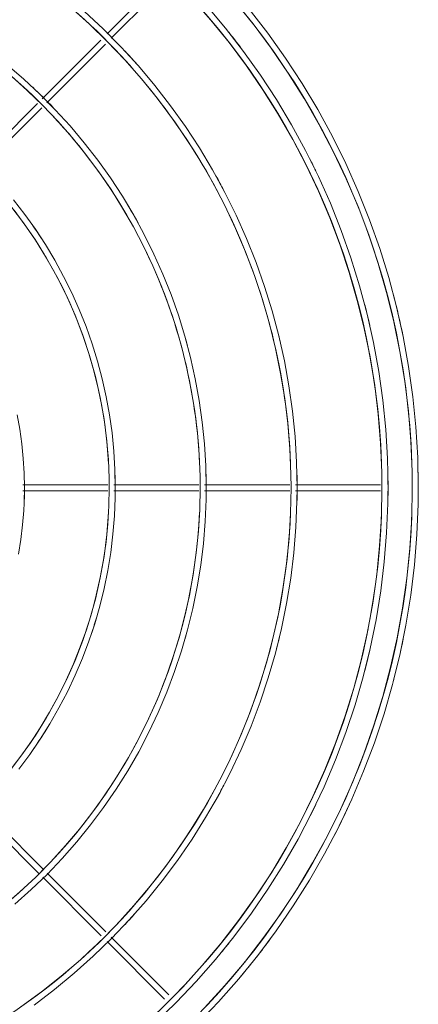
# Model space of a CAD drawing. Header units: millimetres. Extents: x -3165 to 47090, y -1932 to 8822.
# Tile 25 of 59: x 23654 to 23786, y 2187 to 2512. Entities that reach past the tile are written whole.
import ezdxf

# ---------------------------------------------------------------- set-up
doc = ezdxf.new("R2010")
doc.units = ezdxf.units.MM
doc.layers.add('M-EQPM', color=50, linetype='Continuous', lineweight=18)

# ---------------------------------------------------------------- blocks, each defined once
blk = doc.blocks.new('Outdoor_Condenser_Unit_Single_Fan_15958 - Generic _Without Brackets_-V12-ELEVAÇÃO 6 - MAPEAMENTO DE DANOS')
at = {"layer": 'M-EQPM'}
for p, q in [((10783.34, 2526.14), (10764.37, 2507.17)), ((10765.79, 2505.76), (10784.76, 2524.73)), ((10762.34, 2505.14), (10742.94, 2485.74)), ((10744.48, 2484.45), (10763.84, 2503.81)), ((10741.43, 2484.22), (10721.95, 2464.75)), ((10723.34, 2463.32), (10742.84, 2482.82)), ((10764.64, 2358.5), (10736.59, 2358.5)), ((10794.67, 2358.5), (10766.59, 2358.5)), ((10824.7, 2358.5), (10796.6, 2358.5)), ((10854.62, 2358.5), (10826.6, 2358.5)), ((10736.59, 2356.5), (10764.64, 2356.5)), ((10766.59, 2356.5), (10794.67, 2356.5)), ((10796.6, 2356.5), (10824.7, 2356.5)), ((10826.6, 2356.5), (10854.62, 2356.5)), ((10743.49, 2231.54), (10723.33, 2251.7)), ((10722.3, 2249.9), (10741.87, 2230.33)), ((10743.16, 2229.05), (10762.47, 2209.73)), ((10763.99, 2211.04), (10744.58, 2230.45)), ((10784.76, 2190.27), (10765.79, 2209.24)), ((10764.37, 2207.83), (10783.34, 2188.86))]:
    blk.add_line(p, q, dxfattribs=at)
at = {"layer": 'M-EQPM', "flags": 128}
for points in [[(10867.11, 2357.5), (10866.91, 2367.54), (10866.31, 2377.56), (10865.31, 2387.55), (10863.91, 2397.49), (10862.11, 2407.37), (10859.92, 2417.16), (10857.34, 2426.87), (10854.37, 2436.46), (10851.03, 2445.92), (10847.3, 2455.24), (10843.21, 2464.41), (10838.75, 2473.41), (10833.94, 2482.22), (10828.78, 2490.83), (10823.27, 2499.23), (10817.44, 2507.4), (10811.29, 2515.33)], [(10867.11, 2357.5), (10866.91, 2367.54), (10866.31, 2377.56), (10865.31, 2387.55), (10863.91, 2397.49), (10862.11, 2407.37), (10859.92, 2417.16), (10857.34, 2426.87), (10854.37, 2436.46), (10851.03, 2445.92), (10847.3, 2455.24), (10843.21, 2464.41), (10838.75, 2473.41), (10833.94, 2482.22), (10828.78, 2490.83), (10823.27, 2499.23), (10817.44, 2507.4), (10811.29, 2515.33)], [(10867.11, 2357.5), (10866.91, 2367.54), (10866.31, 2377.56), (10865.31, 2387.55), (10863.91, 2397.49), (10862.11, 2407.37), (10859.92, 2417.16), (10857.34, 2426.87), (10854.37, 2436.46), (10851.03, 2445.92), (10847.3, 2455.24), (10843.21, 2464.41), (10838.75, 2473.41), (10833.94, 2482.22), (10828.78, 2490.83), (10823.27, 2499.23), (10817.44, 2507.4), (10811.29, 2515.33)], [(10867.11, 2357.5), (10866.91, 2367.54), (10866.31, 2377.56), (10865.31, 2387.55), (10863.91, 2397.49), (10862.11, 2407.37), (10859.92, 2417.16), (10857.34, 2426.87), (10854.37, 2436.46), (10851.03, 2445.92), (10847.3, 2455.24), (10843.21, 2464.41), (10838.75, 2473.41), (10833.94, 2482.22), (10828.78, 2490.83), (10823.27, 2499.23), (10817.44, 2507.4), (10811.29, 2515.33)], [(10867.11, 2357.5), (10866.91, 2367.54), (10866.31, 2377.56), (10865.31, 2387.55), (10863.91, 2397.49), (10862.11, 2407.37), (10859.92, 2417.16), (10857.34, 2426.87), (10854.37, 2436.46), (10851.03, 2445.92), (10847.3, 2455.24), (10843.21, 2464.41), (10838.75, 2473.41), (10833.94, 2482.22), (10828.78, 2490.83), (10823.27, 2499.23), (10817.44, 2507.4), (10811.29, 2515.33)], [(10867.11, 2357.5), (10866.91, 2367.54), (10866.31, 2377.56), (10865.31, 2387.55), (10863.91, 2397.49), (10862.11, 2407.37), (10859.92, 2417.16), (10857.34, 2426.87), (10854.37, 2436.46), (10851.03, 2445.92), (10847.3, 2455.24), (10843.21, 2464.41), (10838.75, 2473.41), (10833.94, 2482.22), (10828.78, 2490.83), (10823.27, 2499.23), (10817.44, 2507.4), (10811.29, 2515.33)], [(10867.11, 2357.5), (10866.91, 2367.54), (10866.31, 2377.56), (10865.31, 2387.55), (10863.91, 2397.49), (10862.11, 2407.37), (10859.92, 2417.16), (10857.34, 2426.87), (10854.37, 2436.46), (10851.03, 2445.92), (10847.3, 2455.24), (10843.21, 2464.41), (10838.75, 2473.41), (10833.94, 2482.22), (10828.78, 2490.83), (10823.27, 2499.23), (10817.44, 2507.4), (10811.29, 2515.33)], [(10867.11, 2357.5), (10866.91, 2367.54), (10866.31, 2377.56), (10865.31, 2387.55), (10863.91, 2397.49), (10862.11, 2407.37), (10859.92, 2417.16), (10857.34, 2426.87), (10854.37, 2436.46), (10851.03, 2445.92), (10847.3, 2455.24), (10843.21, 2464.41), (10838.75, 2473.41), (10833.94, 2482.22), (10828.78, 2490.83), (10823.27, 2499.23), (10817.44, 2507.4), (10811.29, 2515.33)], [(10806.3, 2518.21), (10812.58, 2510.48), (10818.54, 2502.5), (10824.18, 2494.29), (10829.48, 2485.86), (10834.44, 2477.22), (10839.06, 2468.4), (10843.31, 2459.39), (10847.21, 2450.23), (10850.73, 2440.91), (10853.88, 2431.46), (10856.64, 2421.9), (10859.03, 2412.23), (10861.02, 2402.47), (10862.62, 2392.64), (10863.83, 2382.75), (10864.64, 2372.83), (10865.06, 2362.88), (10865.11, 2357.5)], [(10857.11, 2357.5), (10856.92, 2367.14), (10856.34, 2376.76), (10855.38, 2386.35), (10854.04, 2395.9), (10852.31, 2405.38), (10850.21, 2414.79), (10847.73, 2424.1), (10844.88, 2433.31), (10841.67, 2442.4), (10838.09, 2451.35), (10834.16, 2460.15), (10829.88, 2468.79), (10825.26, 2477.25), (10820.3, 2485.52), (10815.02, 2493.58), (10809.42, 2501.42), (10803.51, 2509.04), (10797.3, 2516.41)], [(10792.35, 2518.94), (10798.67, 2511.76), (10804.69, 2504.34), (10810.41, 2496.68), (10815.82, 2488.8), (10820.91, 2480.7), (10825.67, 2472.42), (10830.1, 2463.94), (10834.19, 2455.3), (10837.92, 2446.5), (10841.31, 2437.56), (10844.33, 2428.49), (10846.98, 2419.31), (10849.27, 2410.03), (10851.19, 2400.66), (10852.72, 2391.23), (10853.88, 2381.74), (10854.66, 2372.21), (10855.06, 2362.66), (10855.11, 2357.5)], [(10827.11, 2357.5), (10826.95, 2365.94), (10826.44, 2374.36), (10825.6, 2382.76), (10824.42, 2391.12), (10822.91, 2399.42), (10821.07, 2407.66), (10818.9, 2415.81), (10816.4, 2423.87), (10813.59, 2431.83), (10810.46, 2439.67), (10807.02, 2447.37), (10803.27, 2454.94), (10799.22, 2462.34), (10794.89, 2469.58), (10790.26, 2476.64), (10785.36, 2483.51), (10780.18, 2490.18), (10774.75, 2496.63), (10769.06, 2502.86), (10763.12, 2508.86), (10756.95, 2514.62)], [(10752.22, 2516.11), (10758.46, 2510.54), (10764.46, 2504.72), (10770.23, 2498.67), (10775.75, 2492.4), (10781.02, 2485.9), (10786.02, 2479.21), (10790.75, 2472.32), (10795.2, 2465.24), (10799.37, 2457.99), (10803.24, 2450.58), (10806.81, 2443.03), (10810.08, 2435.33), (10813.04, 2427.51), (10815.68, 2419.58), (10818, 2411.55), (10820, 2403.43), (10821.68, 2395.24), (10823.02, 2386.99), (10824.04, 2378.7), (10824.72, 2370.36), (10825.07, 2362.01), (10825.11, 2357.5)], [(10797.11, 2357.5), (10796.97, 2364.74), (10796.54, 2371.96), (10795.81, 2379.17), (10794.8, 2386.34), (10793.51, 2393.46), (10791.93, 2400.52), (10790.07, 2407.52), (10787.93, 2414.44), (10785.51, 2421.26), (10782.83, 2427.98), (10779.87, 2434.6), (10776.66, 2441.08), (10773.19, 2447.44), (10769.47, 2453.64), (10765.5, 2459.7), (10761.29, 2465.59), (10756.86, 2471.31), (10752.19, 2476.85), (10747.31, 2482.19), (10742.22, 2487.34), (10736.93, 2492.28), (10731.44, 2497)], [(10732.69, 2493.34), (10738.02, 2488.57), (10743.17, 2483.59), (10748.11, 2478.41), (10752.84, 2473.03), (10757.35, 2467.47), (10761.63, 2461.74), (10765.69, 2455.83), (10769.5, 2449.77), (10773.07, 2443.57), (10776.38, 2437.22), (10779.44, 2430.75), (10782.24, 2424.16), (10784.77, 2417.46), (10787.04, 2410.67), (10789.03, 2403.79), (10790.74, 2396.84), (10792.17, 2389.83), (10793.32, 2382.76), (10794.19, 2375.65), (10794.78, 2368.52), (10795.07, 2361.36), (10795.11, 2357.5)], [(10767.11, 2357.5), (10766.99, 2363.54), (10766.63, 2369.57), (10766.03, 2375.58), (10765.19, 2381.56), (10764.1, 2387.5), (10762.79, 2393.39), (10761.23, 2399.23), (10759.45, 2405), (10757.44, 2410.69), (10755.2, 2416.3), (10752.73, 2421.82), (10750.05, 2427.23), (10747.16, 2432.53), (10744.05, 2437.71), (10740.74, 2442.76), (10737.23, 2447.68), (10733.53, 2452.45)], [(10733.68, 2449.04), (10737.24, 2444.27), (10740.62, 2439.35), (10743.79, 2434.31), (10746.76, 2429.14), (10749.52, 2423.86), (10752.07, 2418.47), (10754.4, 2412.99), (10756.51, 2407.41), (10758.39, 2401.76), (10760.05, 2396.03), (10761.47, 2390.25), (10762.66, 2384.41), (10763.62, 2378.53)], [(10737.11, 2357.5), (10737.02, 2362.34), (10736.73, 2367.17), (10736.24, 2371.99), (10735.57, 2376.78), (10734.7, 2381.54)], [(10763.62, 2378.53), (10764.35, 2372.61), (10764.83, 2366.67), (10765.08, 2360.72), (10765.11, 2357.5)], [(10794.27, 2180.69), (10801.2, 2187.96), (10807.83, 2195.5), (10814.16, 2203.29), (10820.17, 2211.34), (10825.85, 2219.61), (10831.19, 2228.11), (10836.2, 2236.81), (10840.85, 2245.71), (10845.14, 2254.79), (10849.06, 2264.03), (10852.61, 2273.42), (10855.79, 2282.94), (10858.58, 2292.59), (10860.98, 2302.33), (10862.99, 2312.17), (10864.6, 2322.08), (10865.82, 2332.04), (10866.64, 2342.05), (10867.06, 2352.08), (10867.11, 2357.5)], [(10865.11, 2357.5), (10864.92, 2347.54), (10864.32, 2337.6), (10863.32, 2327.69), (10861.93, 2317.83), (10860.15, 2308.03), (10857.98, 2298.31), (10855.42, 2288.69), (10852.47, 2279.17), (10849.15, 2269.78), (10845.46, 2260.53), (10841.4, 2251.44), (10836.98, 2242.52), (10832.2, 2233.78), (10827.08, 2225.23), (10821.62, 2216.9), (10815.84, 2208.8), (10809.73, 2200.93), (10803.31, 2193.31), (10796.6, 2185.96)], [(10780.25, 2181.03), (10787.17, 2187.74), (10793.83, 2194.71), (10800.19, 2201.95), (10806.27, 2209.44), (10812.04, 2217.16), (10817.49, 2225.11), (10822.63, 2233.26), (10827.43, 2241.62), (10831.89, 2250.16), (10836.01, 2258.88), (10839.78, 2267.75), (10843.19, 2276.77), (10846.24, 2285.91), (10848.92, 2295.17), (10851.22, 2304.53), (10853.15, 2313.98), (10854.7, 2323.49), (10855.87, 2333.06), (10856.66, 2342.67), (10857.06, 2352.3), (10857.11, 2357.5)], [(10855.11, 2357.5), (10854.92, 2347.94), (10854.35, 2338.4), (10853.4, 2328.89), (10852.06, 2319.42), (10850.35, 2310.02), (10848.26, 2300.69), (10845.81, 2291.45), (10842.98, 2282.32), (10839.79, 2273.31), (10836.25, 2264.43), (10832.35, 2255.7), (10828.11, 2247.13), (10823.52, 2238.75), (10818.61, 2230.55), (10813.37, 2222.55), (10807.82, 2214.77), (10801.95, 2207.22), (10795.8, 2199.91), (10789.35, 2192.85), (10782.63, 2186.05)], [(10740.29, 2186.91), (10747.01, 2192.01), (10753.52, 2197.38), (10759.82, 2203), (10765.88, 2208.87), (10771.71, 2214.98), (10777.28, 2221.31), (10782.6, 2227.87), (10787.65, 2234.63), (10792.42, 2241.59), (10796.92, 2248.73), (10801.12, 2256.05), (10805.03, 2263.53), (10808.64, 2271.16), (10811.94, 2278.92), (10814.92, 2286.82), (10817.59, 2294.82), (10819.94, 2302.93), (10821.96, 2311.13), (10823.65, 2319.39), (10825, 2327.72), (10826.03, 2336.1), (10826.71, 2344.51), (10827.07, 2352.94), (10827.11, 2357.5)], [(10825.11, 2357.5), (10824.95, 2349.14), (10824.45, 2340.8), (10823.61, 2332.48), (10822.45, 2324.2), (10820.95, 2315.98), (10819.12, 2307.82), (10816.98, 2299.74), (10814.51, 2291.76), (10811.72, 2283.87), (10808.62, 2276.11), (10805.21, 2268.48), (10801.5, 2260.99), (10797.49, 2253.65), (10793.19, 2246.48), (10788.61, 2239.49), (10783.75, 2232.69), (10778.63, 2226.08), (10773.24, 2219.69), (10767.61, 2213.52), (10761.73, 2207.57), (10755.61, 2201.87), (10749.28, 2196.42), (10742.73, 2191.22), (10735.98, 2186.29)], [(10733.99, 2220.14), (10739.39, 2224.97), (10744.59, 2230), (10749.58, 2235.24), (10754.37, 2240.68), (10758.93, 2246.3), (10763.26, 2252.1), (10767.36, 2258.07), (10771.21, 2264.19), (10774.82, 2270.47), (10778.17, 2276.89), (10781.27, 2283.43), (10784.1, 2290.1), (10786.66, 2296.87), (10788.95, 2303.74), (10790.96, 2310.69), (10792.69, 2317.72), (10794.14, 2324.81), (10795.3, 2331.96), (10796.18, 2339.14), (10796.77, 2346.36), (10797.07, 2353.59), (10797.11, 2357.5)], [(10795.11, 2357.5), (10794.97, 2350.34), (10794.54, 2343.2), (10793.83, 2336.07), (10792.83, 2328.98), (10791.55, 2321.94), (10789.98, 2314.95), (10788.14, 2308.03), (10786.03, 2301.19), (10783.64, 2294.44), (10780.98, 2287.79), (10778.07, 2281.26), (10774.89, 2274.84), (10771.45, 2268.56), (10767.77, 2262.42), (10763.85, 2256.43), (10759.69, 2250.6), (10755.3, 2244.95), (10750.69, 2239.47), (10745.86, 2234.18), (10740.83, 2229.09), (10735.59, 2224.21), (10730.16, 2219.54)], [(10735.26, 2264.73), (10738.87, 2269.57), (10742.29, 2274.55), (10745.51, 2279.66), (10748.51, 2284.9), (10751.31, 2290.25), (10753.89, 2295.71), (10756.25, 2301.27), (10758.39, 2306.92), (10760.3, 2312.65), (10761.98, 2318.45), (10763.42, 2324.31), (10764.63, 2330.23), (10765.6, 2336.19), (10766.34, 2342.19), (10766.83, 2348.21), (10767.08, 2354.24), (10767.11, 2357.5)], [(10765.11, 2357.5), (10765, 2351.54), (10764.64, 2345.59), (10764.04, 2339.66), (10763.21, 2333.76), (10762.14, 2327.9), (10760.84, 2322.08), (10759.31, 2316.32), (10757.55, 2310.63), (10755.56, 2305.01), (10753.35, 2299.48), (10750.92, 2294.04), (10748.28, 2288.69), (10745.42, 2283.46), (10742.36, 2278.35), (10739.09, 2273.37), (10735.63, 2268.52), (10731.97, 2263.81)], [(10735.13, 2335.65), (10735.9, 2340.42), (10736.49, 2345.23), (10736.89, 2350.05), (10737.09, 2354.89), (10737.11, 2357.5)], [(10794.27, 2180.69), (10801.2, 2187.96), (10807.83, 2195.5), (10814.16, 2203.29), (10820.17, 2211.34), (10825.85, 2219.61), (10831.19, 2228.11), (10836.2, 2236.81), (10840.85, 2245.71), (10845.14, 2254.79), (10849.06, 2264.03), (10852.61, 2273.42), (10855.79, 2282.94), (10858.58, 2292.59), (10860.98, 2302.33), (10862.99, 2312.17), (10864.6, 2322.08), (10865.82, 2332.04), (10866.64, 2342.05), (10867.06, 2352.08), (10867.11, 2357.5)], [(10794.27, 2180.69), (10801.2, 2187.96), (10807.83, 2195.5), (10814.16, 2203.29), (10820.17, 2211.34), (10825.85, 2219.61), (10831.19, 2228.11), (10836.2, 2236.81), (10840.85, 2245.71), (10845.14, 2254.79), (10849.06, 2264.03), (10852.61, 2273.42), (10855.79, 2282.94), (10858.58, 2292.59), (10860.98, 2302.33), (10862.99, 2312.17), (10864.6, 2322.08), (10865.82, 2332.04), (10866.64, 2342.05), (10867.06, 2352.08), (10867.11, 2357.5)], [(10794.27, 2180.69), (10801.2, 2187.96), (10807.83, 2195.5), (10814.16, 2203.29), (10820.17, 2211.34), (10825.85, 2219.61), (10831.19, 2228.11), (10836.2, 2236.81), (10840.85, 2245.71), (10845.14, 2254.79), (10849.06, 2264.03), (10852.61, 2273.42), (10855.79, 2282.94), (10858.58, 2292.59), (10860.98, 2302.33), (10862.99, 2312.17), (10864.6, 2322.08), (10865.82, 2332.04), (10866.64, 2342.05), (10867.06, 2352.08), (10867.11, 2357.5)], [(10794.27, 2180.69), (10801.2, 2187.96), (10807.83, 2195.5), (10814.16, 2203.29), (10820.17, 2211.34), (10825.85, 2219.61), (10831.19, 2228.11), (10836.2, 2236.81), (10840.85, 2245.71), (10845.14, 2254.79), (10849.06, 2264.03), (10852.61, 2273.42), (10855.79, 2282.94), (10858.58, 2292.59), (10860.98, 2302.33), (10862.99, 2312.17), (10864.6, 2322.08), (10865.82, 2332.04), (10866.64, 2342.05), (10867.06, 2352.08), (10867.11, 2357.5)], [(10794.27, 2180.69), (10801.2, 2187.96), (10807.83, 2195.5), (10814.16, 2203.29), (10820.17, 2211.34), (10825.85, 2219.61), (10831.19, 2228.11), (10836.2, 2236.81), (10840.85, 2245.71), (10845.14, 2254.79), (10849.06, 2264.03), (10852.61, 2273.42), (10855.79, 2282.94), (10858.58, 2292.59), (10860.98, 2302.33), (10862.99, 2312.17), (10864.6, 2322.08), (10865.82, 2332.04), (10866.64, 2342.05), (10867.06, 2352.08), (10867.11, 2357.5)], [(10794.27, 2180.69), (10801.2, 2187.96), (10807.83, 2195.5), (10814.16, 2203.29), (10820.17, 2211.34), (10825.85, 2219.61), (10831.19, 2228.11), (10836.2, 2236.81), (10840.85, 2245.71), (10845.14, 2254.79), (10849.06, 2264.03), (10852.61, 2273.42), (10855.79, 2282.94), (10858.58, 2292.59), (10860.98, 2302.33), (10862.99, 2312.17), (10864.6, 2322.08), (10865.82, 2332.04), (10866.64, 2342.05), (10867.06, 2352.08), (10867.11, 2357.5)], [(10794.27, 2180.69), (10801.2, 2187.96), (10807.83, 2195.5), (10814.16, 2203.29), (10820.17, 2211.34), (10825.85, 2219.61), (10831.19, 2228.11), (10836.2, 2236.81), (10840.85, 2245.71), (10845.14, 2254.79), (10849.06, 2264.03), (10852.61, 2273.42), (10855.79, 2282.94), (10858.58, 2292.59), (10860.98, 2302.33), (10862.99, 2312.17), (10864.6, 2322.08), (10865.82, 2332.04), (10866.64, 2342.05), (10867.06, 2352.08), (10867.11, 2357.5)]]:
    blk.add_lwpolyline(points, dxfattribs=at)
at = {"layer": 'M-EQPM'}
for radius, start, end in [(249, 1.8408, 178.1592), (239, 1.9179, 178.0821), (179, 45.1556, 119.9129), (209, 41.5385, 53.6538), (241, 37.0222, 38.5714), (241, 37.0222, 38.4675), (149, 3.0763, 176.9237), (211, 41.5385, 43.0179), (209, 27.6923, 39.8077), (181, 43.859, 46.875), (179, 30.171, 43.125), (241, 25.7143, 26.7671), (211, 27.6923, 29.1715), (181, 28.854, 31.875), (209, 2.1931, 25.9615), (151, 32.7273, 34.981), (179, 2.5607, 28.125), (251, 14.4643, 14.6616), (251, 14.4643, 14.6616), (251, 14.4643, 14.6616), (251, 14.4643, 14.6616), (251, 14.4643, 14.6616), (251, 14.4643, 14.6616), (251, 14.4643, 14.6616), (251, 11.469, 14.6616), (241, 14.4643, 14.633), (241, 12.8571, 14.633), (239, 11.25, 12.8571), (181, 15, 16.0634), (211, 13.0342, 13.8462), (121, 0, 1.8357), (151, 360, 1.581), (181, 0, 1.4175), (211, 360, 1.3038), (241, 360, 1.2201), (241, 360, 1.2201), (251, 360, 1.1654), (251, 360, 1.1654), (251, 0, 1.1654), (251, 0, 1.1654), (251, 0, 1.1654), (251, 0, 1.1654), (251, 0, 1.1654), (251, 0, 1.1654), (121, 358.1643, 0), (151, 358.419, 0), (181, 358.5825, 0), (211, 358.6962, 0), (241, 358.7799, 360), (241, 358.7799, 0), (251, 358.8346, 0), (251, 358.8346, 0), (251, 358.8346, 0), (251, 358.8346, 0), (251, 358.8346, 0), (251, 358.8346, 0), (251, 358.8346, 0), (251, 358.8346, 0), (249, 181.8408, 358.1592), (239, 181.9179, 358.0821), (149, 183.0763, 356.9237), (209, 290.7779, 357.8069), (179, 315, 357.4393), (151, 341.5112, 343.6364), (181, 343.9437, 345), (211, 345.2402, 347.0059), (239, 347.1429, 348.75), (251, 345.2638, 348.531), (241, 345.367, 347.1429), (241, 345.367, 345.5357), (251, 345.2638, 345.5357), (251, 345.2638, 345.5357), (251, 345.2638, 345.5357), (251, 345.2638, 345.5357), (251, 345.2638, 345.5357), (251, 345.2638, 345.5357), (251, 345.2638, 345.5357), (151, 325.0006, 328.8086), (211, 330.8395, 332.3077), (251, 332.9072, 335.7886), (241, 333.3643, 334.2857), (241, 333.3643, 334.2857), (179, 301.875, 313.125), (211, 316.968, 318.4615), (251, 319.9354, 323.7639), (251, 323.0357, 323.7639), (251, 323.0357, 323.7639), (251, 323.0357, 323.7639), (251, 323.0357, 323.7639), (251, 323.0357, 323.7639), (251, 323.0357, 323.7639), (251, 323.0357, 323.7639), (241, 320.3761, 321.4286), (241, 320.3761, 321.4286)]:
    blk.add_arc((10616.11, 2357.5), radius, start, end, dxfattribs=at)

msp = doc.modelspace()

# ---------------------------------------------------------------- block references
at = {"layer": 'M-EQPM'}
msp.add_blockref('Outdoor_Condenser_Unit_Single_Fan_15958 - Generic _Without Brackets_-V12-ELEVAÇÃO 6 - MAPEAMENTO DE DANOS', (12918.95, 0), dxfattribs=at)

doc.saveas('drawing.dxf')
